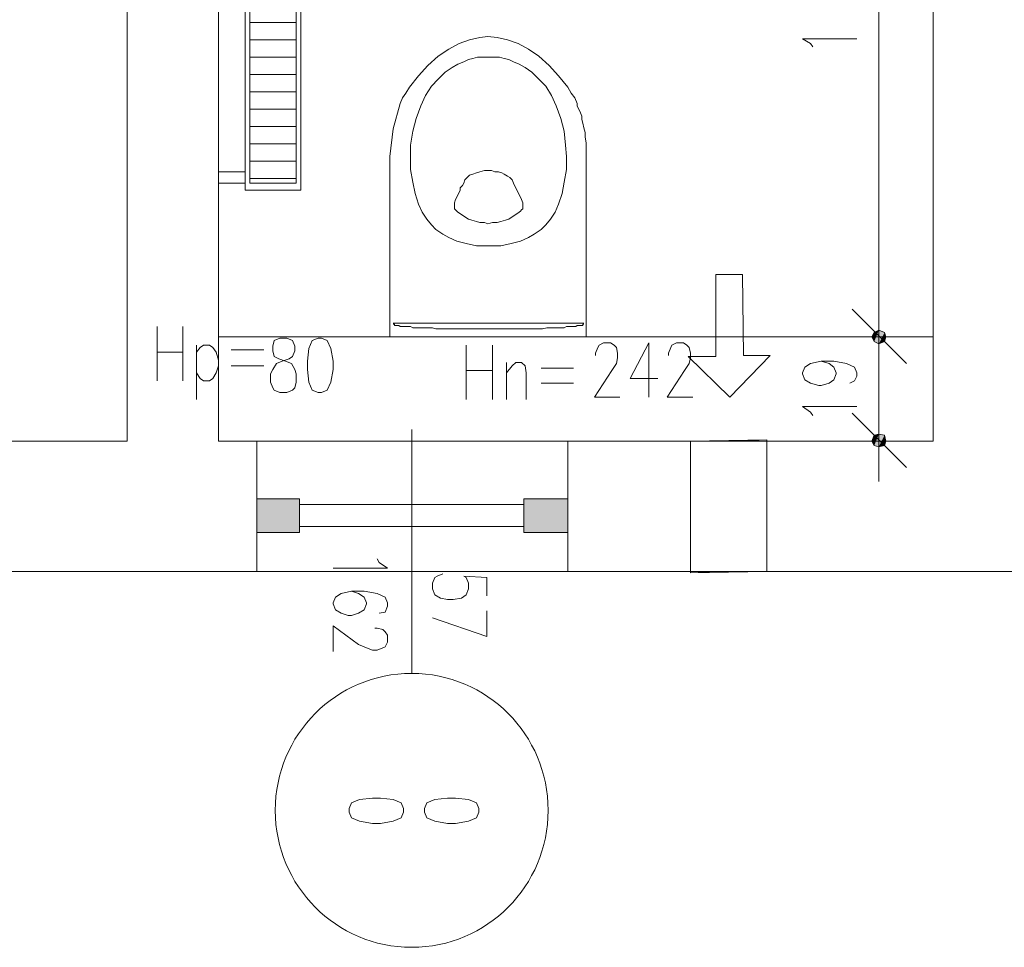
# Model space of a CAD drawing. Header units: millimetres. Extents: x -1147 to 4913, y -2332 to 921.
# Tile 45 of 119: x 3026 to 3206, y -1501 to -1331. Entities that reach past the tile are written whole.
import ezdxf

# ---------------------------------------------------------------- set-up
doc = ezdxf.new("R2010")
doc.units = ezdxf.units.MM
doc.header["$LTSCALE"] = 0.2
doc.layers.add('C00-00-00', color=7, linetype='Continuous')

msp = doc.modelspace()

# ---------------------------------------------------------------- hatches: boundary and pattern name
at = {"layer": 'C00-00-00'}
h = msp.add_hatch(color=256, dxfattribs=at)
h.dxf.hatch_style = 2
h.paths.add_polyline_path([(3182.158, -1389.798), (3183.005, -1390.224), (3183.005, -1387.679)])
h = msp.add_hatch(color=256, dxfattribs=at)
h.dxf.hatch_style = 2
h.paths.add_polyline_path([(3182.158, -1389.798), (3182.158, -1388.105), (3183.005, -1387.679)])
h = msp.add_hatch(color=256, dxfattribs=at)
h.dxf.hatch_style = 2
h.paths.add_polyline_path([(3183.005, -1387.679), (3182.158, -1388.105), (3182.158, -1389.798)])
h = msp.add_hatch(color=256, dxfattribs=at)
h.dxf.hatch_style = 2
h.paths.add_polyline_path([(3183.005, -1387.679), (3183.005, -1390.224), (3182.158, -1389.798)])
h = msp.add_hatch(color=256, dxfattribs=at)
h.dxf.hatch_style = 2
h.paths.add_polyline_path([(3183.005, -1390.224), (3183.005, -1387.679), (3184.064, -1388.105)])
h = msp.add_hatch(color=256, dxfattribs=at)
h.dxf.hatch_style = 2
h.paths.add_polyline_path([(3184.064, -1388.105), (3183.005, -1387.679), (3183.005, -1390.224)])
h = msp.add_hatch(color=256, dxfattribs=at)
h.dxf.hatch_style = 2
h.paths.add_polyline_path([(3181.737, -1388.951), (3182.158, -1389.798), (3182.158, -1388.105)])
h = msp.add_hatch(color=256, dxfattribs=at)
h.dxf.hatch_style = 2
h.paths.add_polyline_path([(3182.158, -1388.105), (3182.158, -1389.798), (3181.737, -1388.951)])
h = msp.add_hatch(color=256, dxfattribs=at)
h.dxf.hatch_style = 2
h.paths.add_polyline_path([(3183.005, -1390.224), (3184.064, -1389.798), (3184.064, -1388.105)])
h = msp.add_hatch(color=256, dxfattribs=at)
h.dxf.hatch_style = 2
h.paths.add_polyline_path([(3184.064, -1388.105), (3184.064, -1389.798), (3183.005, -1390.224)])
h = msp.add_hatch(color=256, dxfattribs=at)
h.dxf.hatch_style = 2
h.paths.add_polyline_path([(3184.064, -1389.798), (3184.064, -1388.105), (3184.277, -1388.951)])
h = msp.add_hatch(color=256, dxfattribs=at)
h.dxf.hatch_style = 2
h.paths.add_polyline_path([(3184.277, -1388.951), (3184.064, -1388.105), (3184.064, -1389.798)])
h = msp.add_hatch(color=256, dxfattribs=at)
h.dxf.hatch_style = 2
h.paths.add_polyline_path([(3182.158, -1406.941), (3182.158, -1408.848), (3181.737, -1408.001)])
h = msp.add_hatch(color=256, dxfattribs=at)
h.dxf.hatch_style = 2
h.paths.add_polyline_path([(3183.005, -1406.729), (3182.158, -1406.941), (3182.158, -1408.848)])
h = msp.add_hatch(color=256, dxfattribs=at)
h.dxf.hatch_style = 2
h.paths.add_polyline_path([(3183.005, -1406.729), (3183.005, -1409.06), (3182.158, -1408.848)])
h = msp.add_hatch(color=256, dxfattribs=at)
h.dxf.hatch_style = 2
h.paths.add_polyline_path([(3184.064, -1406.941), (3183.005, -1406.729), (3183.005, -1409.06)])
h = msp.add_hatch(color=256, dxfattribs=at)
h.dxf.hatch_style = 2
h.paths.add_polyline_path([(3184.064, -1406.941), (3184.064, -1408.848), (3183.005, -1409.06)])
h = msp.add_hatch(color=256, dxfattribs=at)
h.dxf.hatch_style = 2
h.paths.add_polyline_path([(3184.277, -1408.001), (3184.064, -1406.941), (3184.064, -1408.848)])
h = msp.add_hatch(color=256, dxfattribs=at)
h.dxf.hatch_style = 2
h.paths.add_polyline_path([(3069.13, -1418.587), (3069.13, -1424.723), (3076.959, -1424.723)])
h = msp.add_hatch(color=256, dxfattribs=at)
h.dxf.hatch_style = 2
h.paths.add_polyline_path([(3069.13, -1418.587), (3076.959, -1418.587), (3076.959, -1424.723)])
h = msp.add_hatch(color=256, dxfattribs=at)
h.dxf.hatch_style = 2
h.paths.add_polyline_path([(3118.023, -1418.587), (3118.023, -1424.723), (3126.069, -1424.723)])
h = msp.add_hatch(color=256, dxfattribs=at)
h.dxf.hatch_style = 2
h.paths.add_polyline_path([(3118.023, -1418.587), (3126.069, -1418.587), (3126.069, -1424.723)])

# ---------------------------------------------------------------- linework, layer by layer
at = {"layer": 'C00-00-00', "lineweight": 0}
for points in [[(3218.776, -1408.001), (3218.776, -1130.08), (3248.625, -1130.08), (3371.601, -1130.719), (3371.601, -1117.592), (3248.625, -1117.171), (3215.602, -1117.171), (3215.602, -1105.108), (3192.957, -1105.108), (3192.957, -1112.09), (3174.542, -1112.09), (3174.542, -1138.761), (3192.957, -1138.761), (3192.957, -1255.176), (3173.482, -1255.176), (3173.482, -1265.975), (3192.957, -1265.975), (3192.957, -1408.001), (3126.069, -1408.001), (3126.069, -1431.918), (3284.605, -1431.918), (3284.605, -1408.001)], [(3069.13, -1431.918), (3069.13, -1408.001), (3062.143, -1408.001), (3062.143, -1265.975), (3082.465, -1265.975), (3082.465, -1255.176), (3062.143, -1255.176), (3062.143, -1245.441), (3045.421, -1245.441), (3045.421, -1408.001), (2893.022, -1408.001), (2893.022, -1431.918)], [(3077.172, -1362.069), (3077.172, -1312.115), (3067.011, -1312.115), (3067.011, -1362.069)], [(3076.325, -1360.801), (3076.325, -1313.388), (3067.858, -1313.388), (3067.858, -1360.801)], [(3183.005, -1387.679), (3182.158, -1388.105), (3181.737, -1388.951), (3182.158, -1389.798), (3183.005, -1390.224), (3184.064, -1389.798), (3184.277, -1388.951), (3184.064, -1388.105)], [(3183.005, -1390.224), (3184.064, -1389.798), (3184.277, -1388.951), (3184.064, -1388.105), (3183.005, -1387.679), (3182.158, -1388.105), (3181.737, -1388.951), (3182.158, -1389.798)], [(3192.957, -1408.001), (3192.957, -1388.951), (3062.146, -1388.951), (3062.146, -1408.001)], [(3073.363, -1389.164), (3072.304, -1389.585), (3072.091, -1390.645), (3072.091, -1391.492), (3072.304, -1392.551), (3073.151, -1392.972), (3074.423, -1393.398), (3075.478, -1393.819), (3076.112, -1394.879), (3076.325, -1395.725), (3076.325, -1397.206), (3076.112, -1398.266), (3075.691, -1398.687), (3074.631, -1399.112), (3073.363, -1399.112), (3072.304, -1398.687), (3072.091, -1398.266), (3071.67, -1397.206), (3071.67, -1395.725), (3072.091, -1394.879), (3072.729, -1393.819), (3073.785, -1393.398), (3075.057, -1392.972), (3075.691, -1392.551), (3076.112, -1391.492), (3076.112, -1390.645), (3075.691, -1389.585), (3074.631, -1389.164)], [(3080.35, -1389.164), (3079.29, -1389.585), (3078.656, -1391.066), (3078.444, -1393.398), (3078.444, -1394.879), (3078.656, -1397.206), (3079.29, -1398.687), (3080.35, -1399.112), (3080.984, -1399.112), (3082.039, -1398.687), (3082.677, -1397.206), (3083.099, -1394.879), (3083.099, -1393.398), (3082.677, -1391.066), (3082.039, -1389.585), (3080.984, -1389.164)], [(3183.005, -1409.06), (3184.064, -1408.848), (3184.277, -1408.001), (3184.064, -1406.941), (3183.005, -1406.729), (3182.158, -1406.941), (3181.737, -1408.001), (3182.158, -1408.848)], [(3076.959, -1424.723), (3076.959, -1418.585), (3069.128, -1418.585), (3069.128, -1424.723)], [(3126.069, -1424.723), (3126.069, -1418.585), (3118.026, -1418.585), (3118.026, -1424.723)], [(3086.06, -1475.948), (3086.486, -1477.003), (3087.97, -1477.642), (3090.298, -1478.063), (3091.779, -1478.063), (3094.106, -1477.642), (3095.587, -1477.003), (3096.012, -1475.948), (3096.012, -1475.31), (3095.587, -1474.255), (3094.106, -1473.617), (3091.779, -1473.404), (3090.298, -1473.404), (3087.97, -1473.617), (3086.486, -1474.255), (3086.06, -1475.31)], [(3099.821, -1475.948), (3100.246, -1477.003), (3101.727, -1477.642), (3104.054, -1478.063), (3105.535, -1478.063), (3107.867, -1477.642), (3109.347, -1477.003), (3109.769, -1475.948), (3109.769, -1475.31), (3109.347, -1474.255), (3107.867, -1473.617), (3105.535, -1473.404), (3104.054, -1473.404), (3101.727, -1473.617), (3100.246, -1474.255), (3099.821, -1475.31)]]:
    msp.add_lwpolyline(points, close=True, dxfattribs=at)
for points in [[(3183.005, -1383.871), (3183.005, -1270.843)], [(3076.325, -1331.378), (3067.857, -1331.378)], [(3076.325, -1334.552), (3067.857, -1334.552)], [(3106.173, -1335.186), (3104.267, -1336.245)], [(3108.075, -1334.552), (3106.173, -1335.186)], [(3109.981, -1334.131), (3108.075, -1334.552)], [(3111.462, -1333.918), (3109.981, -1334.131)], [(3113.156, -1334.131), (3111.462, -1333.918)], [(3115.062, -1334.552), (3113.156, -1334.131)], [(3116.968, -1335.186), (3115.062, -1334.552)], [(3116.968, -1335.186), (3118.87, -1336.245), (3120.776, -1337.518)], [(3170.942, -1335.824), (3170.517, -1335.186), (3169.036, -1334.343), (3178.984, -1334.343)], [(3104.267, -1336.245), (3102.361, -1337.518)], [(3076.325, -1337.726), (3067.857, -1337.726)], [(3102.361, -1337.518), (3100.455, -1339.207)], [(3104.901, -1339.632), (3105.96, -1338.998)], [(3105.96, -1338.998), (3107.02, -1338.573), (3107.867, -1338.152)], [(3107.867, -1338.152), (3108.713, -1337.939)], [(3108.713, -1337.939), (3109.56, -1337.726)], [(3109.56, -1337.726), (3111.041, -1337.726)], [(3111.041, -1337.726), (3112.734, -1337.726)], [(3112.734, -1337.726), (3113.577, -1337.726), (3114.424, -1337.939)], [(3114.424, -1337.939), (3115.274, -1338.152), (3116.121, -1338.573)], [(3116.121, -1338.573), (3117.177, -1338.998), (3118.236, -1339.632)], [(3120.776, -1337.518), (3122.682, -1339.207), (3124.376, -1341.113), (3126.069, -1343.232), (3126.703, -1344.291), (3127.337, -1345.134), (3127.763, -1346.194), (3127.763, -1346.619), (3127.971, -1347.04), (3128.184, -1347.466), (3128.397, -1347.887), (3128.609, -1348.521), (3128.609, -1349.155), (3128.818, -1349.793), (3129.031, -1350.64), (3129.244, -1351.487), (3129.244, -1352.333), (3129.456, -1353.393)], [(3076.325, -1340.905), (3067.857, -1340.905)], [(3100.455, -1339.207), (3098.765, -1341.113)], [(3102.361, -1341.751), (3103.629, -1340.479)], [(3103.629, -1340.479), (3104.901, -1339.632)], [(3118.236, -1339.632), (3119.508, -1340.479), (3120.776, -1341.751), (3122.044, -1343.019), (3123.104, -1344.713), (3123.95, -1346.619), (3124.797, -1348.946), (3125.431, -1351.274), (3125.644, -1353.814)], [(3096.434, -1344.291), (3097.072, -1343.232), (3098.765, -1341.113)], [(3101.093, -1343.019), (3102.361, -1341.751)], [(3076.325, -1344.079), (3067.857, -1344.079)], [(3095.374, -1346.194), (3095.8, -1345.134), (3096.434, -1344.291)], [(3100.033, -1344.713), (3101.093, -1343.019)], [(3095.374, -1346.194), (3094.106, -1350.853), (3093.472, -1355.929)], [(3099.187, -1346.619), (3100.033, -1344.713)], [(3076.325, -1347.253), (3067.857, -1347.253)], [(3097.706, -1351.274), (3098.34, -1348.946), (3099.187, -1346.619)], [(3076.325, -1350.427), (3067.857, -1350.427)], [(3097.28, -1355.929), (3097.28, -1353.814), (3097.706, -1351.274)], [(3129.456, -1353.393), (3129.456, -1354.661)], [(3076.325, -1353.601), (3067.857, -1353.601)], [(3125.644, -1353.814), (3125.857, -1355.929)], [(3129.456, -1354.661), (3129.456, -1388.951)], [(3076.325, -1356.776), (3067.857, -1356.776)], [(3093.472, -1355.929), (3093.472, -1388.951)], [(3097.28, -1358.26), (3097.28, -1355.929)], [(3125.857, -1355.929), (3125.857, -1358.26), (3125.431, -1360.588), (3125.01, -1362.703)], [(3067.011, -1360.801), (3062.143, -1360.801), (3062.143, -1358.682), (3067.011, -1358.682)], [(3101.093, -1368.417), (3100.246, -1367.362), (3099.399, -1366.09), (3098.765, -1364.609), (3098.127, -1362.703), (3097.706, -1360.588), (3097.28, -1358.26)], [(3107.02, -1360.801), (3107.228, -1360.163), (3107.654, -1359.741), (3108.075, -1359.316), (3108.713, -1359.107), (3109.347, -1358.895), (3109.981, -1358.682), (3110.828, -1358.469), (3111.462, -1358.469)], [(3116.121, -1360.801), (3115.909, -1360.163), (3115.483, -1359.741), (3115.062, -1359.529), (3114.424, -1359.107), (3114.002, -1358.895), (3113.368, -1358.682), (3112.734, -1358.682), (3112.096, -1358.469), (3111.462, -1358.469)], [(3076.325, -1359.954), (3067.857, -1359.954)], [(3107.02, -1360.801), (3106.807, -1361.222), (3106.382, -1361.647), (3106.382, -1362.069), (3106.173, -1362.494), (3105.96, -1362.915), (3105.748, -1363.341), (3105.535, -1363.762), (3105.322, -1364.396), (3105.322, -1364.609)], [(3116.121, -1360.801), (3116.33, -1361.222), (3116.543, -1361.647), (3116.755, -1362.069), (3116.968, -1362.494), (3117.177, -1362.915), (3117.389, -1363.341), (3117.602, -1363.762), (3117.815, -1364.396), (3117.815, -1364.609)], [(3125.01, -1362.703), (3124.376, -1364.609)], [(3105.322, -1364.609), (3105.322, -1365.456), (3105.535, -1365.668), (3105.748, -1365.881)], [(3111.462, -1368.209), (3110.828, -1367.996), (3109.981, -1367.996), (3109.347, -1367.783), (3108.501, -1367.57), (3107.867, -1367.362), (3107.228, -1366.936), (3106.594, -1366.515), (3105.96, -1366.09), (3105.748, -1365.881)], [(3111.462, -1368.209), (3112.309, -1367.996), (3113.156, -1367.996), (3113.79, -1367.783), (3114.636, -1367.57), (3115.274, -1367.362), (3115.909, -1366.936), (3116.543, -1366.515), (3117.177, -1366.09), (3117.389, -1365.881)], [(3117.815, -1364.609), (3117.815, -1365.456), (3117.602, -1365.668), (3117.389, -1365.881)], [(3124.376, -1364.609), (3123.738, -1366.09), (3122.891, -1367.362)], [(3122.891, -1367.362), (3122.044, -1368.417)], [(3103.208, -1370.115), (3101.939, -1369.264), (3101.093, -1368.417)], [(3121.198, -1369.264), (3119.929, -1370.115)], [(3122.044, -1368.417), (3121.198, -1369.264)], [(3104.267, -1370.749), (3103.208, -1370.115)], [(3105.748, -1371.383), (3104.267, -1370.749)], [(3109.347, -1372.23), (3107.441, -1371.808), (3105.748, -1371.383)], [(3117.389, -1371.383), (3115.696, -1371.808)], [(3118.87, -1370.749), (3117.389, -1371.383)], [(3119.929, -1370.115), (3118.87, -1370.749)], [(3111.462, -1372.23), (3109.347, -1372.23)], [(3111.462, -1372.23), (3113.79, -1372.23), (3115.696, -1371.808)], [(3153.161, -1392.551), (3153.161, -1377.519), (3158.028, -1377.519), (3158.241, -1392.338), (3163.109, -1392.338)], [(3183.005, -1396.359), (3183.005, -1381.331)], [(3183.005, -1381.331), (3183.005, -1396.359)], [(3178.137, -1383.871), (3188.085, -1393.819)], [(3188.085, -1393.819), (3178.137, -1383.871)], [(3050.927, -1387.045), (3050.927, -1396.993)], [(3055.582, -1387.045), (3055.582, -1396.993)], [(3094.106, -1386.411), (3129.031, -1386.411)], [(3095.587, -1387.045), (3095.374, -1387.045), (3095.166, -1386.833), (3094.319, -1386.833), (3094.319, -1386.624), (3094.106, -1386.624)], [(3110.615, -1387.467), (3101.939, -1387.467), (3101.301, -1387.258), (3097.706, -1387.258), (3097.28, -1387.045), (3095.587, -1387.045)], [(3119.929, -1387.467), (3110.615, -1387.467)], [(3126.916, -1387.045), (3125.857, -1387.045), (3125.431, -1387.258), (3122.257, -1387.258), (3121.41, -1387.467), (3119.929, -1387.467)], [(3128.397, -1386.833), (3127.763, -1386.833), (3127.55, -1387.045), (3126.916, -1387.045)], [(3128.818, -1386.624), (3128.818, -1386.833), (3128.397, -1386.833)], [(3129.031, -1386.624), (3128.818, -1386.624)], [(3129.456, -1388.951), (3093.472, -1388.951)], [(3097.28, -1388.951), (3125.857, -1388.951)], [(3097.28, -1388.951), (3125.857, -1388.951)], [(3190.625, -1388.951), (3175.597, -1388.951)], [(3175.597, -1388.951), (3190.625, -1388.951)], [(3058.122, -1390.432), (3058.122, -1400.38)], [(3058.122, -1391.704), (3058.756, -1390.858), (3059.394, -1390.432), (3060.454, -1390.432), (3061.088, -1390.858), (3061.722, -1391.704), (3062.143, -1393.185), (3062.143, -1394.24), (3061.722, -1395.513), (3061.088, -1396.572), (3060.454, -1396.993), (3059.394, -1396.993), (3058.756, -1396.572), (3058.122, -1395.513)], [(3064.471, -1391.279), (3070.402, -1391.279)], [(3107.441, -1390.432), (3107.441, -1400.38)], [(3112.309, -1390.432), (3112.309, -1400.38)], [(3131.146, -1392.338), (3131.146, -1391.913), (3131.571, -1390.858), (3131.784, -1390.432), (3132.63, -1390.011), (3133.898, -1390.011), (3134.533, -1390.432), (3134.958, -1390.858), (3135.171, -1391.913), (3135.171, -1392.76), (3134.958, -1393.819), (3134.111, -1395.087), (3130.937, -1399.959), (3135.592, -1399.959)], [(3140.885, -1390.011), (3137.498, -1396.572), (3142.579, -1396.572)], [(3140.885, -1390.011), (3140.885, -1399.959)], [(3144.485, -1392.338), (3144.485, -1391.913), (3144.906, -1390.858), (3145.119, -1390.432), (3145.965, -1390.011), (3147.234, -1390.011), (3147.872, -1390.432), (3148.293, -1390.858), (3148.506, -1391.913), (3148.506, -1392.76), (3148.293, -1393.819), (3147.446, -1395.087), (3144.272, -1399.959), (3148.927, -1399.959)], [(3050.927, -1391.704), (3055.582, -1391.704)], [(3153.161, -1392.551), (3148.08, -1392.551), (3155.701, -1399.959), (3163.109, -1392.338)], [(3064.471, -1394.24), (3070.402, -1394.24)], [(3114.849, -1393.606), (3114.849, -1400.38)], [(3114.849, -1395.513), (3115.909, -1394.24), (3116.543, -1393.606), (3117.602, -1393.606), (3118.236, -1394.24), (3118.449, -1395.513), (3118.449, -1400.38)], [(3121.198, -1394.666), (3127.129, -1394.666)], [(3172.423, -1393.398), (3173.904, -1393.819), (3174.75, -1394.453), (3175.176, -1395.513), (3175.176, -1395.725), (3174.75, -1396.781), (3173.904, -1397.419), (3172.423, -1397.84), (3171.997, -1397.84), (3170.517, -1397.419), (3169.461, -1396.781), (3169.036, -1395.725), (3169.036, -1395.513), (3169.461, -1394.453), (3170.517, -1393.819), (3172.423, -1393.398), (3174.75, -1393.398), (3177.078, -1393.819), (3178.563, -1394.453), (3178.984, -1395.513), (3178.984, -1396.147), (3178.563, -1396.993), (3177.716, -1397.419)], [(3183.005, -1402.92), (3183.005, -1393.819)], [(3107.441, -1395.087), (3112.309, -1395.087)], [(3121.198, -1397.419), (3127.129, -1397.419)], [(3183.005, -1400.38), (3183.005, -1415.409)], [(3170.942, -1403.346), (3170.517, -1402.708), (3169.036, -1401.652), (3178.984, -1401.652)], [(3188.085, -1412.869), (3178.137, -1402.92)], [(3097.493, -1450.546), (3097.493, -1405.882)], [(3069.13, -1408.001), (3126.069, -1408.001)], [(3162.475, -1431.918), (3148.506, -1432.131), (3148.506, -1408.001), (3162.475, -1407.788), (3162.475, -1431.918), (3157.182, -1431.918)], [(3148.506, -1413.715), (3148.506, -1408.001), (3153.795, -1408.001)], [(3156.973, -1408.001), (3162.475, -1407.788), (3162.475, -1413.503)], [(3175.597, -1408.001), (3190.625, -1408.001)], [(3148.506, -1423.242), (3148.506, -1416.89)], [(3162.475, -1416.681), (3162.475, -1423.029)], [(3076.959, -1419.642), (3118.023, -1419.642)], [(3076.959, -1423.663), (3118.023, -1423.663)], [(3154.007, -1431.918), (3148.506, -1432.131), (3148.506, -1426.416)], [(3162.475, -1426.204), (3162.475, -1431.918)], [(3091.145, -1429.591), (3091.566, -1430.225), (3093.047, -1431.284), (3083.099, -1431.284)], [(3126.069, -1431.918), (3069.13, -1431.918)], [(3111.249, -1436.364), (3111.249, -1432.977), (3107.02, -1432.765), (3107.441, -1432.977), (3107.867, -1434.037), (3107.867, -1435.092), (3107.441, -1436.152), (3106.594, -1436.79), (3105.114, -1436.998), (3104.054, -1436.998), (3102.782, -1436.79), (3101.727, -1436.152), (3101.301, -1435.092), (3101.301, -1434.037), (3101.727, -1432.977), (3102.148, -1432.765), (3103.208, -1432.343)], [(3091.566, -1439.539), (3092.625, -1439.33), (3093.047, -1438.271), (3093.047, -1437.637), (3092.625, -1436.577), (3091.145, -1435.939), (3088.813, -1435.518), (3086.486, -1435.518), (3084.579, -1435.939), (3083.524, -1436.577), (3083.099, -1437.637), (3083.099, -1437.845), (3083.524, -1438.905), (3084.579, -1439.539), (3085.852, -1439.964), (3086.486, -1439.964), (3087.758, -1439.539), (3088.813, -1438.905), (3089.238, -1437.845), (3089.238, -1437.637), (3088.813, -1436.577), (3087.758, -1435.939), (3086.486, -1435.518)], [(3101.301, -1440.385), (3111.249, -1443.772), (3111.249, -1439.117)], [(3090.719, -1442.292), (3091.145, -1442.292), (3092.2, -1442.504), (3092.625, -1442.926), (3093.047, -1443.56), (3093.047, -1444.832), (3092.625, -1445.678), (3092.2, -1445.891), (3091.145, -1446.312), (3090.298, -1446.312), (3089.238, -1445.891), (3087.758, -1445.253), (3083.099, -1441.866), (3083.099, -1446.525)]]:
    msp.add_lwpolyline(points, dxfattribs=at)
msp.add_ellipse((3097.493, -1475.629), major_axis=(0, 25.083), ratio=0.99576, start_param=0, end_param=6.283185, dxfattribs=at)

doc.saveas('drawing.dxf')
